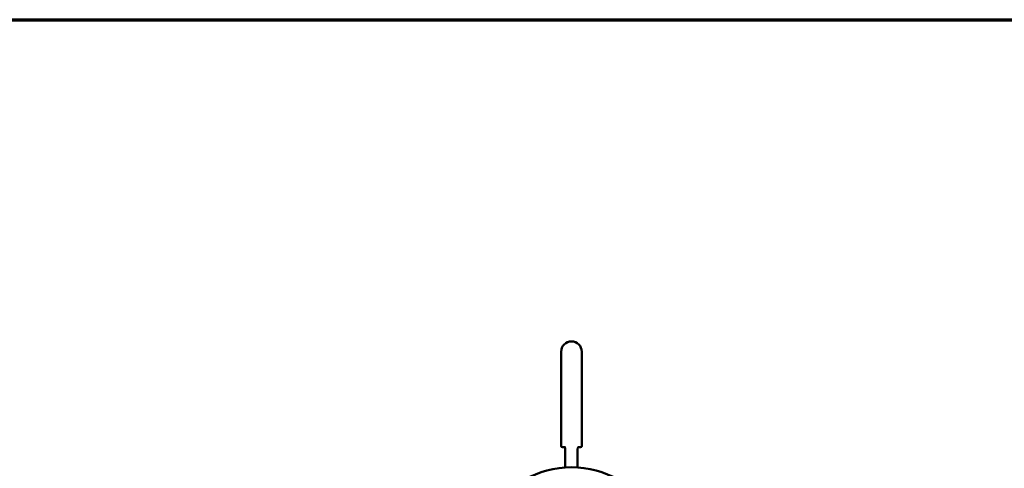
# Model space of a CAD drawing. Header units: millimetres. Extents: x 90 to 4407, y 90 to 14716.
# Tile 17 of 32: x 1159 to 2228, y 2573 to 3060. Entities that reach past the tile are written whole.
import ezdxf

# ---------------------------------------------------------------- set-up
doc = ezdxf.new("R2010")
doc.units = ezdxf.units.MM
doc.header["$LTSCALE"] = 15
doc.layers.add('Cadre (ISO)', color=7, linetype='Continuous', lineweight=70)
doc.layers.add('Visible (ISO)', color=7, linetype='Continuous', lineweight=50)

# ---------------------------------------------------------------- blocks, each defined once
blk = doc.blocks.new('Cadres AQUA4D Border')
at = {"layer": 'Cadre (ISO)'}
blk.add_line((6, 204), (291, 204), dxfattribs=at)

msp = doc.modelspace()

# ---------------------------------------------------------------- linework, layer by layer
at = {"layer": 'Visible (ISO)'}
for p, q in [((1746.4, 2699.8), (1746.4, 2597.8)), ((1768.9, 2597.8), (1768.9, 2699.8)), ((1749.7, 2596.3), (1747.9, 2596.3)), ((1749.7, 2596.3), (1749.8, 2596.3)), ((1749.8, 2596.3), (1750.6, 2596.3)), ((1750.9, 2594.8), (1750.9, 2574.2)), ((1764.4, 2594.8), (1764.4, 2574.2)), ((1764.8, 2596.3), (1765.5, 2596.3)), ((1765.5, 2596.3), (1765.7, 2596.3)), ((1767.4, 2596.3), (1765.7, 2596.3))]:
    msp.add_line(p, q, dxfattribs=at)
for centre, radius, start, end in [((1757.7, 2699.8), 11.2, 0, 180), ((1747.9, 2597.8), 1.5, 180, 270), ((1767.4, 2597.8), 1.5, 270, 0), ((1749.4, 2594.8), 1.5, 0, 90), ((1765.9, 2594.8), 1.5, 90, 180), ((1757.7, 2472.4), 102, 90, 150), ((1757.7, 2472.4), 102, 30, 90)]:
    msp.add_arc(centre, radius, start, end, dxfattribs=at)
for points, knots in [([(1750.7, 2596.3), (1750.7, 2596.3), (1750.7, 2596.3), (1750.7, 2596.3), (1750.7, 2596.3), (1750.7, 2596.3), (1750.7, 2596.3), (1750.7, 2596.3), (1750.7, 2596.3), (1750.7, 2596.3), (1750.6, 2596.3), (1750.6, 2596.3), (1750.6, 2596.3), (1750.6, 2596.3), (1750.6, 2596.3), (1750.6, 2596.3)], [0.0197518, 0.0197518, 0.0197518, 0.0197518, 0.0216186, 0.0216186, 0.02513636, 0.02513636, 0.02894676, 0.02894676, 0.0312298, 0.0312298, 0.03356563, 0.03356563, 0.03933015, 0.03933015, 0.0412115, 0.0412115, 0.0412115, 0.0412115]), ([(1764.8, 2596.3), (1764.8, 2596.3), (1764.8, 2596.3), (1764.7, 2596.3), (1764.7, 2596.3), (1764.7, 2596.3), (1764.7, 2596.3), (1764.7, 2596.3), (1764.6, 2596.3), (1764.6, 2596.3), (1764.6, 2596.3), (1764.6, 2596.3), (1764.6, 2596.3), (1764.6, 2596.3)], [0, 0, 0, 0, 0.00229901, 0.00229901, 0.00950802, 0.00950802, 0.01357053, 0.01357053, 0.0172453, 0.0172453, 0.02090101, 0.02090101, 0.02141919, 0.02141919, 0.02141919, 0.02141919])]:
    msp.add_open_spline(points, degree=3, knots=knots, dxfattribs=at)

# ---------------------------------------------------------------- block references
at = {"xscale": 15, "yscale": 15, "zscale": 15}
msp.add_blockref('Cadres AQUA4D Border', (0, 0), dxfattribs=at)

doc.saveas('drawing.dxf')
